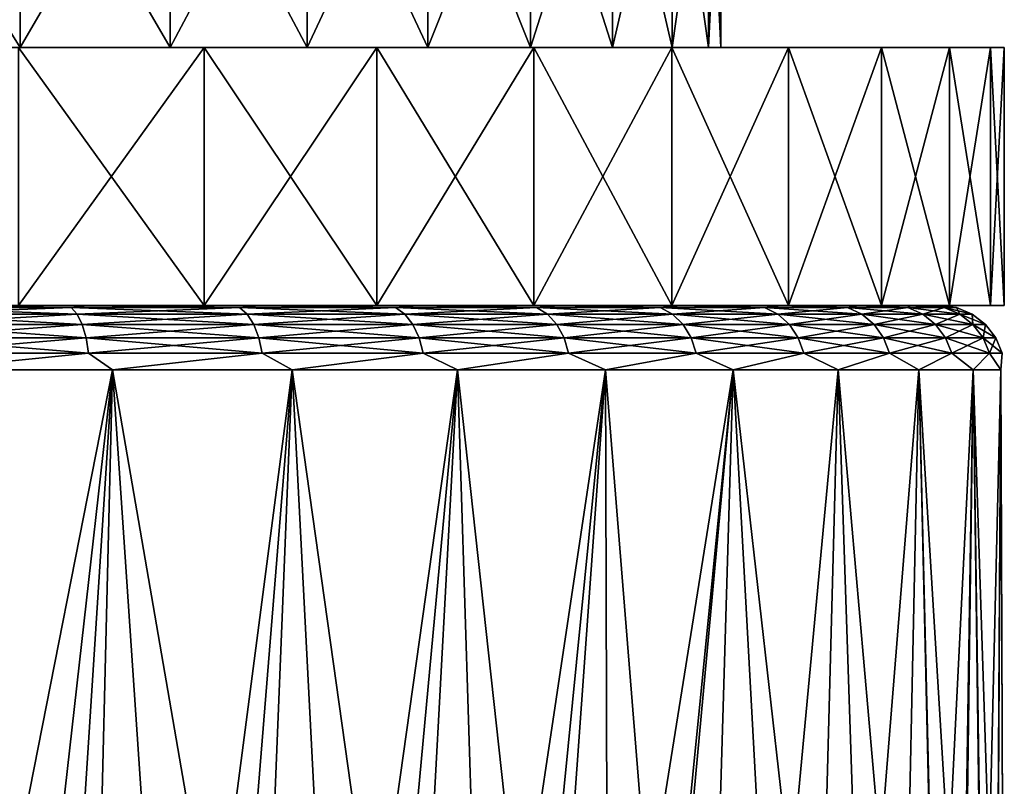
# Model space of a CAD drawing. Header units: metres. Extents: x -139 to 106, y -189 to 40.
# Tile 224 of 256: x 3.86 to 11.5, y 24.27 to 30.22. Entities that reach past the tile are written whole.
import ezdxf

# ---------------------------------------------------------------- set-up
doc = ezdxf.new("R2010")
doc.units = ezdxf.units.M
doc.layers.add('solid_153_ABGANG1_SW0003', color=7, linetype='CONTINUOUS')

msp = doc.modelspace()

# ---------------------------------------------------------------- linework, layer by layer
at = {"layer": 'solid_153_ABGANG1_SW0003'}
for points in [[(2.620038, 30, 79.211197), (3.863309, 30, 78.74749), (2.620049, 32, 79.211197)], [(2.620049, 30, 61.36459), (2.620038, 32, 61.364586), (3.863309, 32, 61.828293)], [(3.863309, 30, 78.74749), (3.86332, 32, 78.74749), (2.620049, 32, 79.211197)], [(3.86332, 30, 61.828297), (2.620049, 30, 61.36459), (3.863309, 32, 61.828293)], [(3.863309, 30, 78.74749), (5.027889, 30, 78.111595), (3.86332, 32, 78.74749)], [(3.86332, 30, 61.828297), (3.863309, 32, 61.828293), (5.027889, 32, 62.464191)], [(5.027889, 30, 78.111595), (5.0279, 32, 78.111588), (3.86332, 32, 78.74749)], [(5.0279, 30, 62.464199), (3.86332, 30, 61.828297), (5.027889, 32, 62.464191)], [(5.027889, 30, 78.111595), (6.090103, 30, 77.316452), (5.0279, 32, 78.111588)], [(5.0279, 30, 62.464199), (5.027889, 32, 62.464191), (6.090103, 32, 63.259338)], [(6.090103, 30, 77.316452), (6.090115, 32, 77.316437), (5.0279, 32, 78.111588)], [(6.090115, 30, 63.259346), (5.0279, 30, 62.464199), (6.090103, 32, 63.259338)], [(6.090103, 30, 77.316452), (7.028364, 30, 76.37822), (6.090115, 32, 77.316437)], [(6.090115, 30, 63.259346), (6.090103, 32, 63.259338), (7.028364, 32, 64.197571)], [(7.028364, 30, 76.37822), (7.028378, 32, 76.378204), (6.090115, 32, 77.316437)], [(7.028378, 30, 64.197586), (6.090115, 30, 63.259346), (7.028364, 32, 64.197571)], [(7.028364, 30, 76.37822), (7.823592, 30, 75.315956), (7.028378, 32, 76.378204)], [(7.028378, 30, 64.197586), (7.028364, 32, 64.197571), (7.823592, 32, 65.259827)], [(7.823592, 30, 75.315956), (7.823604, 32, 75.315941), (7.028378, 32, 76.378204)], [(7.823604, 30, 65.25985), (7.028378, 30, 64.197586), (7.823592, 32, 65.259827)], [(7.823592, 30, 75.315956), (8.459545, 30, 74.151329), (7.823604, 32, 75.315941)], [(7.823604, 30, 65.25985), (7.823592, 32, 65.259827), (8.459545, 32, 66.424461)], [(8.459545, 30, 74.151329), (8.459554, 32, 74.151306), (7.823604, 32, 75.315941)], [(8.459554, 30, 66.424477), (7.823604, 30, 65.25985), (8.459545, 32, 66.424461)], [(8.459545, 30, 74.151329), (8.923272, 30, 72.908051), (8.459554, 32, 74.151306)], [(8.459554, 30, 66.424477), (8.459545, 32, 66.424461), (8.923272, 32, 67.667732)], [(8.923272, 30, 72.908051), (8.923277, 32, 72.908035), (8.459554, 32, 74.151306)], [(8.923277, 30, 67.667747), (8.459554, 30, 66.424477), (8.923272, 32, 67.667732)], [(8.923272, 30, 72.908051), (9.205337, 30, 71.611443), (8.923277, 32, 72.908035)], [(8.923277, 30, 67.667747), (8.923272, 32, 67.667732), (9.205337, 32, 68.96434)], [(9.205337, 30, 71.611443), (9.205338, 32, 71.611435), (8.923277, 32, 72.908035)], [(9.205338, 30, 68.964348), (8.923277, 30, 67.667747), (9.205337, 32, 68.96434)], [(9.205338, 30, 68.964348), (9.205337, 32, 68.96434), (9.3, 32, 70.287895)], [(9.205337, 30, 71.611443), (9.3, 30, 70.287895), (9.205338, 32, 71.611435)], [(9.3, 30, 70.287895), (9.3, 32, 70.287895), (9.205338, 32, 71.611435)], [(9.205338, 30, 68.964348), (9.3, 32, 70.287895), (9.3, 30, 70.287895)], [(6.63174, 30, 60.892685), (-6.631749, 30, 60.892689), (0.000006, 30, 60.987896)], [(5.290695, 30, 60.077187), (-5.290702, 30, 60.07719), (-6.631749, 30, 60.892689)], [(6.63174, 30, 60.892685), (5.290695, 30, 60.077187), (-6.631749, 30, 60.892689)], [(-6.63174, 30, 79.683105), (6.631749, 30, 79.683098), (-0.000006, 30, 79.587891)], [(-6.63174, 30, 79.683105), (-5.290695, 30, 80.498596), (6.631749, 30, 79.683098)], [(5.290695, 30, 60.077187), (3.851057, 30, 59.45187), (-5.290702, 30, 60.07719)], [(-5.290695, 30, 80.498596), (5.290702, 30, 80.498596), (6.631749, 30, 79.683098)], [(-5.290695, 30, 80.498596), (-3.851057, 30, 81.123917), (5.290702, 30, 80.498596)], [(-3.851057, 30, 81.123917), (3.851062, 30, 81.123917), (5.290702, 30, 80.498596)], [(6.631749, 30, 79.683098), (1.323463, 30, 79.49324), (-0.000006, 30, 79.587891)], [(6.63174, 30, 60.892685), (0.000006, 30, 60.987896), (1.323474, 30, 61.08255)], [(7.849259, 30, 78.692596), (2.620038, 30, 79.211197), (1.323463, 30, 79.49324)], [(6.631749, 30, 79.683098), (7.849259, 30, 78.692596), (1.323463, 30, 79.49324)], [(6.63174, 30, 60.892685), (1.323474, 30, 61.08255), (2.620049, 30, 61.36459)], [(7.849259, 30, 78.692596), (3.863309, 30, 78.74749), (2.620038, 30, 79.211197)], [(6.63174, 30, 60.892685), (2.620049, 30, 61.36459), (3.86332, 30, 61.828297)], [(3.851057, 28, 81.123917), (5.290695, 28, 80.498596), (3.851062, 30, 81.123917)], [(3.851062, 28, 59.451874), (3.851057, 30, 59.45187), (5.290695, 30, 60.077187)], [(5.290695, 28, 80.498596), (5.290702, 30, 80.498596), (3.851062, 30, 81.123917)], [(5.290702, 28, 60.07719), (3.851062, 28, 59.451874), (5.290695, 30, 60.077187)], [(7.849259, 30, 78.692596), (5.027889, 30, 78.111595), (3.863309, 30, 78.74749)], [(7.849248, 30, 61.883179), (3.86332, 30, 61.828297), (5.0279, 30, 62.464199)], [(7.849248, 30, 61.883179), (6.63174, 30, 60.892685), (3.86332, 30, 61.828297)], [(8.920586, 30, 77.545517), (6.090103, 30, 77.316452), (5.027889, 30, 78.111595)], [(7.849259, 30, 78.692596), (8.920586, 30, 77.545517), (5.027889, 30, 78.111595)], [(8.920573, 30, 63.030251), (5.0279, 30, 62.464199), (6.090115, 30, 63.259346)], [(8.920573, 30, 63.030251), (7.849248, 30, 61.883179), (5.0279, 30, 62.464199)], [(5.290695, 28, 80.498596), (6.63174, 28, 79.683105), (5.290702, 30, 80.498596)], [(5.290702, 28, 60.07719), (5.290695, 30, 60.077187), (6.63174, 30, 60.892685)], [(6.63174, 28, 79.683105), (6.631749, 30, 79.683098), (5.290702, 30, 80.498596)], [(6.631749, 28, 60.892689), (5.290702, 28, 60.07719), (6.63174, 30, 60.892685)], [(9.825772, 30, 76.263191), (7.028364, 30, 76.37822), (6.090103, 30, 77.316452)], [(8.920586, 30, 77.545517), (9.825772, 30, 76.263191), (6.090103, 30, 77.316452)], [(8.920573, 30, 63.030251), (6.090115, 30, 63.259346), (7.028378, 30, 64.197586)], [(6.63174, 28, 79.683105), (7.849248, 28, 78.692612), (6.631749, 30, 79.683098)], [(6.631749, 28, 60.892689), (6.63174, 30, 60.892685), (7.849248, 30, 61.883179)], [(7.849248, 28, 78.692612), (7.849259, 30, 78.692596), (6.631749, 30, 79.683098)], [(7.849259, 28, 61.883186), (6.631749, 28, 60.892689), (7.849248, 30, 61.883179)], [(9.825772, 30, 76.263191), (7.823592, 30, 75.315956), (7.028364, 30, 76.37822)], [(9.825762, 30, 64.312576), (7.028378, 30, 64.197586), (7.823604, 30, 65.25985)], [(9.825762, 30, 64.312576), (8.920573, 30, 63.030251), (7.028378, 30, 64.197586)], [(10.547907, 30, 74.86956), (8.459545, 30, 74.151329), (7.823592, 30, 75.315956)], [(9.825772, 30, 76.263191), (10.547907, 30, 74.86956), (7.823592, 30, 75.315956)], [(10.547899, 30, 65.706207), (7.823604, 30, 65.25985), (8.459554, 30, 66.424477)], [(10.547899, 30, 65.706207), (9.825762, 30, 64.312576), (7.823604, 30, 65.25985)], [(7.849248, 28, 78.692612), (8.920573, 28, 77.545532), (7.849259, 30, 78.692596)], [(7.849259, 28, 61.883186), (7.849248, 30, 61.883179), (8.920573, 30, 63.030251)], [(8.920573, 28, 77.545532), (8.920586, 30, 77.545517), (7.849259, 30, 78.692596)], [(8.920586, 28, 63.030266), (7.849259, 28, 61.883186), (8.920573, 30, 63.030251)], [(11.073541, 30, 73.390587), (8.923272, 30, 72.908051), (8.459545, 30, 74.151329)], [(10.547907, 30, 74.86956), (11.073541, 30, 73.390587), (8.459545, 30, 74.151329)], [(11.073537, 30, 67.185181), (8.459554, 30, 66.424477), (8.923277, 30, 67.667747)], [(11.073537, 30, 67.185181), (10.547899, 30, 65.706207), (8.459554, 30, 66.424477)], [(8.920573, 28, 77.545532), (9.825762, 28, 76.263214), (8.920586, 30, 77.545517)], [(8.920586, 28, 63.030266), (8.920573, 30, 63.030251), (9.825762, 30, 64.312576)], [(9.825762, 28, 76.263214), (9.825772, 30, 76.263191), (8.920586, 30, 77.545517)], [(9.825772, 28, 64.312592), (8.920586, 28, 63.030266), (9.825762, 30, 64.312576)], [(11.392886, 30, 71.853828), (9.205337, 30, 71.611443), (8.923272, 30, 72.908051)], [(11.073541, 30, 73.390587), (11.392886, 30, 71.853828), (8.923272, 30, 72.908051)], [(11.392885, 30, 68.721947), (8.923277, 30, 67.667747), (9.205338, 30, 68.964348)], [(11.392885, 30, 68.721947), (11.073537, 30, 67.185181), (8.923277, 30, 67.667747)], [(11.5, 30, 70.287895), (9.3, 30, 70.287895), (9.205337, 30, 71.611443)], [(11.392886, 30, 71.853828), (11.5, 30, 70.287895), (9.205337, 30, 71.611443)], [(11.392885, 30, 68.721947), (9.205338, 30, 68.964348), (9.3, 30, 70.287895)], [(11.392885, 30, 68.721947), (9.3, 30, 70.287895), (11.5, 30, 70.287895)], [(9.825762, 28, 76.263214), (10.547899, 28, 74.869583), (9.825772, 30, 76.263191)], [(9.825772, 28, 64.312592), (9.825762, 30, 64.312576), (10.547899, 30, 65.706207)], [(10.547899, 28, 74.869583), (10.547907, 30, 74.86956), (9.825772, 30, 76.263191)], [(10.547907, 28, 65.706223), (9.825772, 28, 64.312592), (10.547899, 30, 65.706207)], [(10.547899, 28, 74.869583), (11.073537, 28, 73.390602), (10.547907, 30, 74.86956)], [(10.547907, 28, 65.706223), (10.547899, 30, 65.706207), (11.073537, 30, 67.185181)], [(11.073537, 28, 73.390602), (11.073541, 30, 73.390587), (10.547907, 30, 74.86956)], [(11.073541, 28, 67.185196), (10.547907, 28, 65.706223), (11.073537, 30, 67.185181)], [(11.073537, 28, 73.390602), (11.392885, 28, 71.853836), (11.073541, 30, 73.390587)], [(11.073541, 28, 67.185196), (11.073537, 30, 67.185181), (11.392885, 30, 68.721947)], [(11.392885, 28, 71.853836), (11.392886, 30, 71.853828), (11.073541, 30, 73.390587)], [(11.392886, 28, 68.721962), (11.073541, 28, 67.185196), (11.392885, 30, 68.721947)], [(11.392886, 28, 68.721962), (11.392885, 30, 68.721947), (11.5, 30, 70.287895)], [(11.392885, 28, 71.853836), (11.5, 28, 70.287895), (11.392886, 30, 71.853828)], [(11.5, 28, 70.287895), (11.5, 30, 70.287895), (11.392886, 30, 71.853828)], [(11.392886, 28, 68.721962), (11.5, 30, 70.287895), (11.5, 28, 70.287895)], [(2.880503, 27.982964, 81.038078), (4.259041, 27.982964, 80.570129), (2.967525, 28, 80.880051)], [(4.259041, 27.982964, 60.005661), (2.880503, 27.982964, 59.537708), (2.967813, 28, 59.69582)], [(2.911744, 27.932947, 59.42112), (2.880503, 27.982964, 59.537708), (4.259041, 27.982964, 60.005661)], [(4.305232, 27.932947, 80.681641), (4.259041, 27.982964, 80.570129), (2.880503, 27.982964, 81.038078)], [(4.305232, 27.932947, 80.681641), (2.880503, 27.982964, 81.038078), (2.911744, 27.932947, 81.154671)], [(2.911744, 27.932947, 59.42112), (4.259041, 27.982964, 60.005661), (4.305232, 27.932947, 59.894142)], [(4.259041, 27.982964, 80.570129), (4.382176, 28, 80.377319), (2.967525, 28, 80.880051)], [(5.290695, 28, 80.498596), (2.967525, 28, 80.880051), (4.382176, 28, 80.377319)], [(3.851057, 28, 81.123917), (2.967525, 28, 80.880051), (5.290695, 28, 80.498596)], [(4.259041, 27.982964, 60.005661), (2.967813, 28, 59.69582), (4.382451, 28, 60.198586)], [(5.290702, 28, 60.07719), (4.382451, 28, 60.198586), (2.967813, 28, 59.69582)], [(5.290702, 28, 60.07719), (2.967813, 28, 59.69582), (3.851062, 28, 59.451874)], [(4.259041, 27.982964, 80.570129), (5.564705, 27.982964, 79.926247), (4.382176, 28, 80.377319)], [(5.564705, 27.982964, 60.64954), (4.259041, 27.982964, 60.005661), (4.382451, 28, 60.198586)], [(4.305232, 27.932947, 59.894142), (4.259041, 27.982964, 60.005661), (5.564705, 27.982964, 60.64954)], [(5.625057, 27.932947, 80.030777), (5.564705, 27.982964, 79.926247), (4.259041, 27.982964, 80.570129)], [(5.625057, 27.932947, 80.030777), (4.259041, 27.982964, 80.570129), (4.305232, 27.932947, 80.681641)], [(4.305232, 27.932947, 59.894142), (5.564705, 27.982964, 60.64954), (5.625057, 27.932947, 60.54501)], [(5.564705, 27.982964, 79.926247), (5.715239, 28, 79.686623), (4.382176, 28, 80.377319)], [(5.290695, 28, 80.498596), (4.382176, 28, 80.377319), (5.715239, 28, 79.686623)], [(5.564705, 27.982964, 60.64954), (4.382451, 28, 60.198586), (5.715494, 28, 60.889324)], [(6.631749, 28, 60.892689), (5.715494, 28, 60.889324), (4.382451, 28, 60.198586)], [(6.631749, 28, 60.892689), (4.382451, 28, 60.198586), (5.290702, 28, 60.07719)], [(5.290695, 28, 80.498596), (5.715239, 28, 79.686623), (6.63174, 28, 79.683105)], [(5.564705, 27.982964, 79.926247), (6.775155, 27.982964, 79.117447), (5.715239, 28, 79.686623)], [(6.775155, 27.982964, 61.45834), (5.564705, 27.982964, 60.64954), (5.715494, 28, 60.889324)], [(5.625057, 27.932947, 60.54501), (5.564705, 27.982964, 60.64954), (6.775155, 27.982964, 61.45834)], [(6.848635, 27.932947, 79.213211), (6.775155, 27.982964, 79.117447), (5.564705, 27.982964, 79.926247)], [(6.848635, 27.932947, 79.213211), (5.564705, 27.982964, 79.926247), (5.625057, 27.932947, 80.030777)], [(5.625057, 27.932947, 60.54501), (6.775155, 27.982964, 61.45834), (6.848635, 27.932947, 61.362579)], [(6.775155, 27.982964, 79.117447), (6.941814, 28, 78.820839), (5.715239, 28, 79.686623)], [(6.63174, 28, 79.683105), (5.715239, 28, 79.686623), (6.941814, 28, 78.820839)], [(6.775155, 27.982964, 61.45834), (5.715494, 28, 60.889324), (6.942047, 28, 61.755135)], [(6.631749, 28, 60.892689), (6.942047, 28, 61.755135), (5.715494, 28, 60.889324)], [(6.63174, 28, 79.683105), (6.941814, 28, 78.820839), (7.849248, 28, 78.692612)], [(7.849259, 28, 61.883186), (6.942047, 28, 61.755135), (6.631749, 28, 60.892689)], [(6.775155, 27.982964, 79.117447), (7.869681, 27.982964, 78.157578), (6.941814, 28, 78.820839)], [(7.869681, 27.982964, 62.418213), (6.775155, 27.982964, 61.45834), (6.942047, 28, 61.755135)], [(6.848635, 27.932947, 61.362579), (6.775155, 27.982964, 61.45834), (7.869681, 27.982964, 62.418213)], [(7.955031, 27.932947, 78.242928), (7.869681, 27.982964, 78.157578), (6.775155, 27.982964, 79.117447)], [(7.955031, 27.932947, 78.242928), (6.775155, 27.982964, 79.117447), (6.848635, 27.932947, 79.213211)], [(6.848635, 27.932947, 61.362579), (7.869681, 27.982964, 62.418213), (7.955031, 27.932947, 62.332863)], [(7.869681, 27.982964, 78.157578), (8.039049, 28, 77.796135), (6.941814, 28, 78.820839)], [(7.849248, 28, 78.692612), (6.941814, 28, 78.820839), (8.039049, 28, 77.796135)], [(7.869681, 27.982964, 62.418213), (6.942047, 28, 61.755135), (8.039254, 28, 62.779873)], [(7.849259, 28, 61.883186), (8.039254, 28, 62.779873), (6.942047, 28, 61.755135)], [(7.849248, 28, 78.692612), (8.039049, 28, 77.796135), (8.920573, 28, 77.545532)], [(8.920586, 28, 63.030266), (8.039254, 28, 62.779873), (7.849259, 28, 61.883186)], [(7.869681, 27.982964, 78.157578), (8.829555, 27.982964, 77.063049), (8.039049, 28, 77.796135)], [(8.829555, 27.982964, 63.512737), (7.869681, 27.982964, 62.418213), (8.039254, 28, 62.779873)], [(7.955031, 27.932947, 62.332863), (7.869681, 27.982964, 62.418213), (8.829555, 27.982964, 63.512737)], [(8.925315, 27.932947, 77.136528), (8.829555, 27.982964, 77.063049), (7.869681, 27.982964, 78.157578)], [(8.925315, 27.932947, 77.136528), (7.869681, 27.982964, 78.157578), (7.955031, 27.932947, 78.242928)], [(7.955031, 27.932947, 62.332863), (8.829555, 27.982964, 63.512737), (8.925315, 27.932947, 63.439259)], [(8.829555, 27.982964, 77.063049), (8.986544, 28, 76.631554), (8.039049, 28, 77.796135)], [(8.920573, 28, 77.545532), (8.039049, 28, 77.796135), (8.986544, 28, 76.631554)], [(8.829555, 27.982964, 63.512737), (8.039254, 28, 62.779873), (8.986716, 28, 63.944477)], [(8.920586, 28, 63.030266), (8.986716, 28, 63.944477), (8.039254, 28, 62.779873)], [(8.829555, 27.982964, 77.063049), (9.638351, 27.982964, 75.8526), (8.986544, 28, 76.631554)], [(9.638351, 27.982964, 64.72319), (8.829555, 27.982964, 63.512737), (8.986716, 28, 63.944477)], [(8.925315, 27.932947, 63.439259), (8.829555, 27.982964, 63.512737), (9.638351, 27.982964, 64.72319)], [(9.742884, 27.932947, 75.912949), (9.638351, 27.982964, 75.8526), (8.829555, 27.982964, 77.063049)], [(9.742884, 27.932947, 75.912949), (8.829555, 27.982964, 77.063049), (8.925315, 27.932947, 77.136528)], [(8.920573, 28, 77.545532), (8.986544, 28, 76.631554), (9.825762, 28, 76.263214)], [(9.825772, 28, 64.312592), (8.986716, 28, 63.944477), (8.920586, 28, 63.030266)], [(8.925315, 27.932947, 63.439259), (9.638351, 27.982964, 64.72319), (9.742884, 27.932947, 64.662834)], [(9.638351, 27.982964, 75.8526), (9.766659, 28, 75.348763), (8.986544, 28, 76.631554)], [(9.825762, 28, 76.263214), (8.986544, 28, 76.631554), (9.766659, 28, 75.348763)], [(9.638351, 27.982964, 64.72319), (8.986716, 28, 63.944477), (9.766797, 28, 65.227295)], [(9.825772, 28, 64.312592), (9.766797, 28, 65.227295), (8.986716, 28, 63.944477)], [(9.638351, 27.982964, 75.8526), (10.282233, 27.982964, 74.546936), (9.766659, 28, 75.348763)], [(10.282233, 27.982964, 66.028854), (9.638351, 27.982964, 64.72319), (9.766797, 28, 65.227295)], [(9.742884, 27.932947, 64.662834), (9.638351, 27.982964, 64.72319), (10.282233, 27.982964, 66.028854)], [(10.393749, 27.932947, 74.593124), (10.282233, 27.982964, 74.546936), (9.638351, 27.982964, 75.8526)], [(10.393749, 27.932947, 74.593124), (9.638351, 27.982964, 75.8526), (9.742884, 27.932947, 75.912949)], [(9.742884, 27.932947, 64.662834), (10.282233, 27.982964, 66.028854), (10.393749, 27.932947, 65.982658)], [(10.282233, 27.982964, 74.546936), (10.364816, 28, 73.971718), (9.766659, 28, 75.348763)], [(10.547899, 28, 74.869583), (9.766659, 28, 75.348763), (10.364816, 28, 73.971718)], [(9.825762, 28, 76.263214), (9.766659, 28, 75.348763), (10.547899, 28, 74.869583)], [(10.282233, 27.982964, 66.028854), (9.766797, 28, 65.227295), (10.364916, 28, 66.604347)], [(10.547907, 28, 65.706223), (10.364916, 28, 66.604347), (9.766797, 28, 65.227295)], [(10.547907, 28, 65.706223), (9.766797, 28, 65.227295), (9.825772, 28, 64.312592)], [(10.282233, 27.982964, 74.546936), (10.750184, 27.982964, 73.168396), (10.364816, 28, 73.971718)], [(10.750184, 27.982964, 67.407387), (10.282233, 27.982964, 66.028854), (10.364916, 28, 66.604347)], [(10.393749, 27.932947, 65.982658), (10.282233, 27.982964, 66.028854), (10.750184, 27.982964, 67.407387)], [(10.866776, 27.932947, 73.199638), (10.750184, 27.982964, 73.168396), (10.282233, 27.982964, 74.546936)], [(10.866776, 27.932947, 73.199638), (10.282233, 27.982964, 74.546936), (10.393749, 27.932947, 74.593124)], [(10.750184, 27.982964, 73.168396), (10.769888, 28, 72.526085), (10.364816, 28, 73.971718)], [(11.073537, 28, 73.390602), (10.364816, 28, 73.971718), (10.769888, 28, 72.526085)], [(10.547899, 28, 74.869583), (10.364816, 28, 73.971718), (11.073537, 28, 73.390602)], [(10.750184, 27.982964, 67.407387), (10.364916, 28, 66.604347), (10.769949, 28, 68.049995)], [(11.073541, 28, 67.185196), (10.769949, 28, 68.049995), (10.364916, 28, 66.604347)], [(11.073541, 28, 67.185196), (10.364916, 28, 66.604347), (10.547907, 28, 65.706223)], [(10.393749, 27.932947, 65.982658), (10.750184, 27.982964, 67.407387), (10.866776, 27.932947, 67.376152)], [(10.750184, 27.982964, 73.168396), (11.034196, 27.982964, 71.74057), (10.769888, 28, 72.526085)], [(11.034196, 27.982964, 68.835213), (10.750184, 27.982964, 67.407387), (10.769949, 28, 68.049995)], [(10.866776, 27.932947, 67.376152), (10.750184, 27.982964, 67.407387), (11.034196, 27.982964, 68.835213)], [(11.153867, 27.932947, 71.756325), (11.034196, 27.982964, 71.74057), (10.750184, 27.982964, 73.168396)], [(11.153867, 27.932947, 71.756325), (10.750184, 27.982964, 73.168396), (10.866776, 27.932947, 73.199638)], [(11.034196, 27.982964, 71.74057), (10.974344, 28, 71.038734), (10.769888, 28, 72.526085)], [(11.392885, 28, 71.853836), (10.769888, 28, 72.526085), (10.974344, 28, 71.038734)], [(11.073537, 28, 73.390602), (10.769888, 28, 72.526085), (11.392885, 28, 71.853836)], [(11.034196, 27.982964, 68.835213), (10.769949, 28, 68.049995), (10.974364, 28, 69.537354)], [(11.392886, 28, 68.721962), (10.974364, 28, 69.537354), (10.769949, 28, 68.049995)], [(11.392886, 28, 68.721962), (10.769949, 28, 68.049995), (11.073541, 28, 67.185196)], [(10.866776, 27.932947, 67.376152), (11.034196, 27.982964, 68.835213), (11.153867, 27.932947, 68.819458)], [(11.12941, 27.982964, 70.287895), (10.974364, 28, 69.537354), (10.974344, 28, 71.038734)], [(11.5, 28, 70.287895), (10.974344, 28, 71.038734), (10.974364, 28, 69.537354)], [(11.034196, 27.982964, 71.74057), (11.12941, 27.982964, 70.287895), (10.974344, 28, 71.038734)], [(11.392885, 28, 71.853836), (10.974344, 28, 71.038734), (11.5, 28, 70.287895)], [(11.12941, 27.982964, 70.287895), (11.034196, 27.982964, 68.835213), (10.974364, 28, 69.537354)], [(11.392886, 28, 68.721962), (11.5, 28, 70.287895), (10.974364, 28, 69.537354)], [(11.153867, 27.932947, 68.819458), (11.034196, 27.982964, 68.835213), (11.12941, 27.982964, 70.287895)], [(11.250113, 27.932947, 70.287895), (11.12941, 27.982964, 70.287895), (11.034196, 27.982964, 71.74057)], [(11.250113, 27.932947, 70.287895), (11.034196, 27.982964, 71.74057), (11.153867, 27.932947, 71.756325)], [(11.153867, 27.932947, 68.819458), (11.12941, 27.982964, 70.287895), (11.250113, 27.932947, 70.287895)], [(2.911744, 27.932947, 81.154671), (2.938564, 27.853369, 81.254761), (4.344888, 27.853369, 80.777382)], [(4.305232, 27.932947, 80.681641), (2.911744, 27.932947, 81.154671), (4.344888, 27.853369, 80.777382)], [(2.911744, 27.932947, 59.42112), (4.305232, 27.932947, 59.894142), (2.938564, 27.853369, 59.321022)], [(4.305232, 27.932947, 59.894142), (4.344888, 27.853369, 59.798405), (2.938564, 27.853369, 59.321022)], [(4.305232, 27.932947, 80.681641), (4.344888, 27.853369, 80.777382), (5.676869, 27.853369, 80.120522)], [(5.625057, 27.932947, 80.030777), (4.305232, 27.932947, 80.681641), (5.676869, 27.853369, 80.120522)], [(4.305232, 27.932947, 59.894142), (5.625057, 27.932947, 60.54501), (4.344888, 27.853369, 59.798405)], [(5.625057, 27.932947, 60.54501), (5.676869, 27.853369, 60.455269), (4.344888, 27.853369, 59.798405)], [(5.625057, 27.932947, 80.030777), (5.676869, 27.853369, 80.120522), (6.911718, 27.853369, 79.295418)], [(6.848635, 27.932947, 79.213211), (5.625057, 27.932947, 80.030777), (6.911718, 27.853369, 79.295418)], [(5.625057, 27.932947, 60.54501), (6.848635, 27.932947, 61.362579), (5.676869, 27.853369, 60.455269)], [(6.848635, 27.932947, 61.362579), (6.911718, 27.853369, 61.280365), (5.676869, 27.853369, 60.455269)], [(6.848635, 27.932947, 79.213211), (6.911718, 27.853369, 79.295418), (8.028305, 27.853369, 78.3162)], [(7.955031, 27.932947, 78.242928), (6.848635, 27.932947, 79.213211), (8.028305, 27.853369, 78.3162)], [(6.848635, 27.932947, 61.362579), (7.955031, 27.932947, 62.332863), (6.911718, 27.853369, 61.280365)], [(7.955031, 27.932947, 62.332863), (8.028305, 27.853369, 62.259586), (6.911718, 27.853369, 61.280365)], [(7.955031, 27.932947, 78.242928), (8.028305, 27.853369, 78.3162), (9.007526, 27.853369, 77.199608)], [(8.925315, 27.932947, 77.136528), (7.955031, 27.932947, 78.242928), (9.007526, 27.853369, 77.199608)], [(7.955031, 27.932947, 62.332863), (8.925315, 27.932947, 63.439259), (8.028305, 27.853369, 62.259586)], [(8.925315, 27.932947, 63.439259), (9.007526, 27.853369, 63.376175), (8.028305, 27.853369, 62.259586)], [(8.925315, 27.932947, 77.136528), (9.007526, 27.853369, 77.199608), (9.832626, 27.853369, 75.96476)], [(9.742884, 27.932947, 75.912949), (8.925315, 27.932947, 77.136528), (9.832626, 27.853369, 75.96476)], [(8.925315, 27.932947, 63.439259), (9.742884, 27.932947, 64.662834), (9.007526, 27.853369, 63.376175)], [(9.742884, 27.932947, 64.662834), (9.832626, 27.853369, 64.611023), (9.007526, 27.853369, 63.376175)], [(9.742884, 27.932947, 75.912949), (9.832626, 27.853369, 75.96476), (10.489487, 27.853369, 74.632782)], [(10.393749, 27.932947, 74.593124), (9.742884, 27.932947, 75.912949), (10.489487, 27.853369, 74.632782)], [(9.742884, 27.932947, 64.662834), (10.393749, 27.932947, 65.982658), (9.832626, 27.853369, 64.611023)], [(10.393749, 27.932947, 65.982658), (10.489487, 27.853369, 65.943008), (9.832626, 27.853369, 64.611023)], [(10.393749, 27.932947, 74.593124), (10.489487, 27.853369, 74.632782), (10.966869, 27.853369, 73.226456)], [(10.866776, 27.932947, 73.199638), (10.393749, 27.932947, 74.593124), (10.966869, 27.853369, 73.226456)], [(10.393749, 27.932947, 65.982658), (10.866776, 27.932947, 67.376152), (10.489487, 27.853369, 65.943008)], [(10.866776, 27.932947, 67.376152), (10.966869, 27.853369, 67.349327), (10.489487, 27.853369, 65.943008)], [(10.866776, 27.932947, 73.199638), (10.966869, 27.853369, 73.226456), (11.256606, 27.853369, 71.769852)], [(11.153867, 27.932947, 71.756325), (10.866776, 27.932947, 73.199638), (11.256606, 27.853369, 71.769852)], [(10.866776, 27.932947, 67.376152), (11.153867, 27.932947, 68.819458), (10.966869, 27.853369, 67.349327)], [(11.153867, 27.932947, 68.819458), (11.256606, 27.853369, 68.805931), (10.966869, 27.853369, 67.349327)], [(11.153867, 27.932947, 71.756325), (11.256606, 27.853369, 71.769852), (11.353739, 27.853369, 70.287895)], [(11.250113, 27.932947, 70.287895), (11.153867, 27.932947, 71.756325), (11.353739, 27.853369, 70.287895)], [(11.153867, 27.932947, 68.819458), (11.250113, 27.932947, 70.287895), (11.256606, 27.853369, 68.805931)], [(11.250113, 27.932947, 70.287895), (11.353739, 27.853369, 70.287895), (11.256606, 27.853369, 68.805931)], [(2.938564, 27.853369, 81.254761), (2.959132, 27.74966, 81.331528), (4.375299, 27.74966, 80.8508)], [(4.344888, 27.853369, 80.777382), (2.938564, 27.853369, 81.254761), (4.375299, 27.74966, 80.8508)], [(2.938564, 27.853369, 59.321022), (4.344888, 27.853369, 59.798405), (2.959132, 27.74966, 59.244263)], [(4.344888, 27.853369, 59.798405), (4.375299, 27.74966, 59.724987), (2.959132, 27.74966, 59.244263)], [(4.344888, 27.853369, 80.777382), (4.375299, 27.74966, 80.8508), (5.716604, 27.74966, 80.189339)], [(5.676869, 27.853369, 80.120522), (4.344888, 27.853369, 80.777382), (5.716604, 27.74966, 80.189339)], [(4.344888, 27.853369, 59.798405), (5.676869, 27.853369, 60.455269), (4.375299, 27.74966, 59.724987)], [(5.676869, 27.853369, 60.455269), (5.716604, 27.74966, 60.386444), (4.375299, 27.74966, 59.724987)], [(5.676869, 27.853369, 80.120522), (5.716604, 27.74966, 80.189339), (6.960097, 27.74966, 79.358467)], [(6.911718, 27.853369, 79.295418), (5.676869, 27.853369, 80.120522), (6.960097, 27.74966, 79.358467)], [(5.676869, 27.853369, 60.455269), (6.911718, 27.853369, 61.280365), (5.716604, 27.74966, 60.386444)], [(6.911718, 27.853369, 61.280365), (6.960097, 27.74966, 61.217319), (5.716604, 27.74966, 60.386444)], [(6.911718, 27.853369, 79.295418), (6.960097, 27.74966, 79.358467), (8.084499, 27.74966, 78.372391)], [(8.028305, 27.853369, 78.3162), (6.911718, 27.853369, 79.295418), (8.084499, 27.74966, 78.372391)], [(6.911718, 27.853369, 61.280365), (8.028305, 27.853369, 62.259586), (6.960097, 27.74966, 61.217319)], [(8.028305, 27.853369, 62.259586), (8.084499, 27.74966, 62.203392), (6.960097, 27.74966, 61.217319)], [(8.028305, 27.853369, 78.3162), (8.084499, 27.74966, 78.372391), (9.070575, 27.74966, 77.247986)], [(9.007526, 27.853369, 77.199608), (8.028305, 27.853369, 78.3162), (9.070575, 27.74966, 77.247986)], [(8.028305, 27.853369, 62.259586), (9.007526, 27.853369, 63.376175), (8.084499, 27.74966, 62.203392)], [(9.007526, 27.853369, 63.376175), (9.070575, 27.74966, 63.327797), (8.084499, 27.74966, 62.203392)], [(9.007526, 27.853369, 77.199608), (9.070575, 27.74966, 77.247986), (9.901449, 27.74966, 76.004494)], [(9.832626, 27.853369, 75.96476), (9.007526, 27.853369, 77.199608), (9.901449, 27.74966, 76.004494)], [(9.007526, 27.853369, 63.376175), (9.832626, 27.853369, 64.611023), (9.070575, 27.74966, 63.327797)], [(9.832626, 27.853369, 64.611023), (9.901449, 27.74966, 64.571289), (9.070575, 27.74966, 63.327797)], [(9.832626, 27.853369, 75.96476), (9.901449, 27.74966, 76.004494), (10.562908, 27.74966, 74.663193)], [(10.489487, 27.853369, 74.632782), (9.832626, 27.853369, 75.96476), (10.562908, 27.74966, 74.663193)], [(9.832626, 27.853369, 64.611023), (10.489487, 27.853369, 65.943008), (9.901449, 27.74966, 64.571289)], [(10.489487, 27.853369, 65.943008), (10.562908, 27.74966, 65.91259), (9.901449, 27.74966, 64.571289)], [(10.489487, 27.853369, 74.632782), (10.562908, 27.74966, 74.663193), (11.043632, 27.74966, 73.247025)], [(10.966869, 27.853369, 73.226456), (10.489487, 27.853369, 74.632782), (11.043632, 27.74966, 73.247025)], [(10.489487, 27.853369, 65.943008), (10.966869, 27.853369, 67.349327), (10.562908, 27.74966, 65.91259)], [(10.966869, 27.853369, 67.349327), (11.043632, 27.74966, 67.328758), (10.562908, 27.74966, 65.91259)], [(10.966869, 27.853369, 73.226456), (11.043632, 27.74966, 73.247025), (11.335396, 27.74966, 71.780228)], [(11.256606, 27.853369, 71.769852), (10.966869, 27.853369, 73.226456), (11.335396, 27.74966, 71.780228)], [(10.966869, 27.853369, 67.349327), (11.256606, 27.853369, 68.805931), (11.043632, 27.74966, 67.328758)], [(11.256606, 27.853369, 68.805931), (11.335396, 27.74966, 68.795563), (11.043632, 27.74966, 67.328758)], [(11.256606, 27.853369, 71.769852), (11.335396, 27.74966, 71.780228), (11.433208, 27.74966, 70.287895)], [(11.353739, 27.853369, 70.287895), (11.256606, 27.853369, 71.769852), (11.433208, 27.74966, 70.287895)], [(11.256606, 27.853369, 68.805931), (11.353739, 27.853369, 70.287895), (11.335396, 27.74966, 68.795563)], [(11.353739, 27.853369, 70.287895), (11.433208, 27.74966, 70.287895), (11.335396, 27.74966, 68.795563)], [(2.959132, 27.74966, 81.331528), (2.972044, 27.628904, 81.379715), (4.394392, 27.628904, 80.896889)], [(4.375299, 27.74966, 80.8508), (2.959132, 27.74966, 81.331528), (4.394392, 27.628904, 80.896889)], [(2.959132, 27.74966, 59.244263), (4.375299, 27.74966, 59.724987), (2.972044, 27.628904, 59.196072)], [(4.375299, 27.74966, 59.724987), (4.394392, 27.628904, 59.678894), (2.972044, 27.628904, 59.196072)], [(4.375299, 27.74966, 80.8508), (4.394392, 27.628904, 80.896889), (5.741549, 27.628904, 80.232544)], [(5.716604, 27.74966, 80.189339), (4.375299, 27.74966, 80.8508), (5.741549, 27.628904, 80.232544)], [(4.375299, 27.74966, 59.724987), (5.716604, 27.74966, 60.386444), (4.394392, 27.628904, 59.678894)], [(5.716604, 27.74966, 60.386444), (5.741549, 27.628904, 60.343239), (4.394392, 27.628904, 59.678894)], [(5.716604, 27.74966, 80.189339), (5.741549, 27.628904, 80.232544), (6.990467, 27.628904, 79.398048)], [(6.960097, 27.74966, 79.358467), (5.716604, 27.74966, 80.189339), (6.990467, 27.628904, 79.398048)], [(5.716604, 27.74966, 60.386444), (6.960097, 27.74966, 61.217319), (5.741549, 27.628904, 60.343239)], [(6.960097, 27.74966, 61.217319), (6.990467, 27.628904, 61.177738), (5.741549, 27.628904, 60.343239)], [(6.960097, 27.74966, 79.358467), (6.990467, 27.628904, 79.398048), (8.119777, 27.628904, 78.407669)], [(8.084499, 27.74966, 78.372391), (6.960097, 27.74966, 79.358467), (8.119777, 27.628904, 78.407669)], [(6.960097, 27.74966, 61.217319), (8.084499, 27.74966, 62.203392), (6.990467, 27.628904, 61.177738)], [(8.084499, 27.74966, 62.203392), (8.119777, 27.628904, 62.168118), (6.990467, 27.628904, 61.177738)], [(8.084499, 27.74966, 78.372391), (8.119777, 27.628904, 78.407669), (9.110154, 27.628904, 77.278358)], [(9.070575, 27.74966, 77.247986), (8.084499, 27.74966, 78.372391), (9.110154, 27.628904, 77.278358)], [(8.084499, 27.74966, 62.203392), (9.070575, 27.74966, 63.327797), (8.119777, 27.628904, 62.168118)], [(9.070575, 27.74966, 63.327797), (9.110154, 27.628904, 63.297424), (8.119777, 27.628904, 62.168118)], [(9.070575, 27.74966, 77.247986), (9.110154, 27.628904, 77.278358), (9.944654, 27.628904, 76.029442)], [(9.901449, 27.74966, 76.004494), (9.070575, 27.74966, 77.247986), (9.944654, 27.628904, 76.029442)], [(9.070575, 27.74966, 63.327797), (9.901449, 27.74966, 64.571289), (9.110154, 27.628904, 63.297424)], [(9.901449, 27.74966, 64.571289), (9.944654, 27.628904, 64.546341), (9.110154, 27.628904, 63.297424)], [(9.901449, 27.74966, 76.004494), (9.944654, 27.628904, 76.029442), (10.608999, 27.628904, 74.682281)], [(10.562908, 27.74966, 74.663193), (9.901449, 27.74966, 76.004494), (10.608999, 27.628904, 74.682281)], [(9.901449, 27.74966, 64.571289), (10.562908, 27.74966, 65.91259), (9.944654, 27.628904, 64.546341)], [(10.562908, 27.74966, 65.91259), (10.608999, 27.628904, 65.893501), (9.944654, 27.628904, 64.546341)], [(10.562908, 27.74966, 74.663193), (10.608999, 27.628904, 74.682281), (11.091821, 27.628904, 73.259941)], [(11.043632, 27.74966, 73.247025), (10.562908, 27.74966, 74.663193), (11.091821, 27.628904, 73.259941)], [(10.562908, 27.74966, 65.91259), (11.043632, 27.74966, 67.328758), (10.608999, 27.628904, 65.893501)], [(11.043632, 27.74966, 67.328758), (11.091821, 27.628904, 67.315849), (10.608999, 27.628904, 65.893501)], [(11.043632, 27.74966, 73.247025), (11.091821, 27.628904, 73.259941), (11.384859, 27.628904, 71.786736)], [(11.335396, 27.74966, 71.780228), (11.043632, 27.74966, 73.247025), (11.384859, 27.628904, 71.786736)], [(11.043632, 27.74966, 67.328758), (11.335396, 27.74966, 68.795563), (11.091821, 27.628904, 67.315849)], [(11.335396, 27.74966, 68.795563), (11.384859, 27.628904, 68.789047), (11.091821, 27.628904, 67.315849)], [(11.335396, 27.74966, 71.780228), (11.384859, 27.628904, 71.786736), (11.483098, 27.628904, 70.287895)], [(11.433208, 27.74966, 70.287895), (11.335396, 27.74966, 71.780228), (11.483098, 27.628904, 70.287895)], [(11.335396, 27.74966, 68.795563), (11.433208, 27.74966, 70.287895), (11.384859, 27.628904, 68.789047)], [(11.433208, 27.74966, 70.287895), (11.483098, 27.628904, 70.287895), (11.384859, 27.628904, 68.789047)], [(2.972044, 27.628904, 59.196072), (4.394392, 27.628904, 59.678894), (3.102671, 27.5, 59.214348)], [(4.394392, 27.628904, 80.896889), (2.972044, 27.628904, 81.379715), (3.102662, 27.5, 81.361443)], [(4.394392, 27.628904, 80.896889), (3.102662, 27.5, 81.361443), (4.581612, 27.5, 80.835823)], [(4.394392, 27.628904, 59.678894), (4.58162, 27.5, 59.739967), (3.102671, 27.5, 59.214348)], [(4.394392, 27.628904, 59.678894), (5.741549, 27.628904, 60.343239), (4.58162, 27.5, 59.739967)], [(5.741549, 27.628904, 80.232544), (4.394392, 27.628904, 80.896889), (4.581612, 27.5, 80.835823)], [(5.741549, 27.628904, 80.232544), (4.581612, 27.5, 80.835823), (5.975214, 27.5, 80.113716)], [(5.741549, 27.628904, 60.343239), (5.975222, 27.5, 60.462074), (4.58162, 27.5, 59.739967)], [(5.741549, 27.628904, 60.343239), (6.990467, 27.628904, 61.177738), (5.975222, 27.5, 60.462074)], [(6.990467, 27.628904, 79.398048), (5.741549, 27.628904, 80.232544), (5.975214, 27.5, 80.113716)], [(6.990467, 27.628904, 79.398048), (5.975214, 27.5, 80.113716), (7.25751, 27.5, 79.208572)], [(6.990467, 27.628904, 61.177738), (7.257517, 27.5, 61.367218), (5.975222, 27.5, 60.462074)], [(6.990467, 27.628904, 61.177738), (8.119777, 27.628904, 62.168118), (7.257517, 27.5, 61.367218)], [(8.119777, 27.628904, 78.407669), (6.990467, 27.628904, 79.398048), (7.25751, 27.5, 79.208572)], [(8.119777, 27.628904, 78.407669), (7.25751, 27.5, 79.208572), (8.404612, 27.5, 78.137253)], [(8.119777, 27.628904, 62.168118), (8.404618, 27.5, 62.438538), (7.257517, 27.5, 61.367218)], [(8.119777, 27.628904, 62.168118), (9.110154, 27.628904, 63.297424), (8.404618, 27.5, 62.438538)], [(9.110154, 27.628904, 77.278358), (8.119777, 27.628904, 78.407669), (8.404612, 27.5, 78.137253)], [(9.110154, 27.628904, 77.278358), (8.404612, 27.5, 78.137253), (9.395152, 27.5, 76.919716)], [(9.110154, 27.628904, 63.297424), (9.395158, 27.5, 63.656075), (8.404618, 27.5, 62.438538)], [(9.110154, 27.628904, 63.297424), (9.944654, 27.628904, 64.546341), (9.395158, 27.5, 63.656075)], [(9.944654, 27.628904, 76.029442), (9.110154, 27.628904, 77.278358), (9.395152, 27.5, 76.919716)], [(9.944654, 27.628904, 76.029442), (9.395152, 27.5, 76.919716), (10.210678, 27.5, 75.578644)], [(9.944654, 27.628904, 64.546341), (10.210683, 27.5, 64.997154), (9.395158, 27.5, 63.656075)], [(9.944654, 27.628904, 64.546341), (10.608999, 27.628904, 65.893501), (10.210683, 27.5, 64.997154)], [(10.608999, 27.628904, 74.682281), (9.944654, 27.628904, 76.029442), (10.210678, 27.5, 75.578644)], [(10.608999, 27.628904, 74.682281), (10.210678, 27.5, 75.578644), (10.835999, 27.5, 74.139015)], [(10.608999, 27.628904, 65.893501), (10.836002, 27.5, 66.436783), (10.210683, 27.5, 64.997154)], [(10.608999, 27.628904, 65.893501), (11.091821, 27.628904, 67.315849), (10.836002, 27.5, 66.436783)], [(11.091821, 27.628904, 73.259941), (10.608999, 27.628904, 74.682281), (10.835999, 27.5, 74.139015)], [(11.091821, 27.628904, 73.259941), (10.835999, 27.5, 74.139015), (11.259466, 27.5, 72.62764)], [(11.091821, 27.628904, 67.315849), (11.259468, 27.5, 67.948151), (10.836002, 27.5, 66.436783)], [(11.091821, 27.628904, 67.315849), (11.384859, 27.628904, 68.789047), (11.259468, 27.5, 67.948151)], [(11.384859, 27.628904, 71.786736), (11.091821, 27.628904, 73.259941), (11.259466, 27.5, 72.62764)], [(11.384859, 27.628904, 71.786736), (11.259466, 27.5, 72.62764), (11.47319, 27.5, 71.072685)], [(11.384859, 27.628904, 68.789047), (11.473191, 27.5, 69.503113), (11.259468, 27.5, 67.948151)], [(11.384859, 27.628904, 68.789047), (11.483098, 27.628904, 70.287895), (11.473191, 27.5, 69.503113)], [(11.483098, 27.628904, 70.287895), (11.384859, 27.628904, 71.786736), (11.47319, 27.5, 71.072685)], [(11.483098, 27.628904, 70.287895), (11.47319, 27.5, 71.072685), (11.473191, 27.5, 69.503113)], [(3.102662, 27.5, 81.361443), (2.854287, 22, 81.428047), (4.225301, 22, 80.983536)], [(3.102662, 27.5, 81.361443), (4.225301, 22, 80.983536), (4.581612, 27.5, 80.835823)], [(3.10353, 20.012499, 59.214588), (3.102671, 27.5, 59.214348), (4.58162, 27.5, 59.739967)], [(3.75066, 20.146055, 59.416714), (3.10353, 20.012499, 59.214588), (4.58162, 27.5, 59.739967)], [(4.40345, 20.300282, 59.664352), (3.75066, 20.146055, 59.416714), (4.58162, 27.5, 59.739967)], [(4.581612, 27.5, 80.835823), (4.225301, 22, 80.983536), (5.529948, 22, 80.371033)], [(5.055134, 20.470449, 59.958534), (4.40345, 20.300282, 59.664352), (4.58162, 27.5, 59.739967)], [(4.581612, 27.5, 80.835823), (5.529948, 22, 80.371033), (5.975214, 27.5, 80.113716)], [(5.055134, 20.470449, 59.958534), (4.58162, 27.5, 59.739967), (5.975222, 27.5, 60.462074)], [(5.69686, 20.650129, 60.298107), (5.055134, 20.470449, 59.958534), (5.975222, 27.5, 60.462074)], [(5.975214, 27.5, 80.113716), (5.529948, 22, 80.371033), (6.747736, 22, 79.600143)], [(6.317372, 20.831278, 60.678482), (5.69686, 20.650129, 60.298107), (5.975222, 27.5, 60.462074)], [(5.975214, 27.5, 80.113716), (6.747736, 22, 79.600143), (7.25751, 27.5, 79.208572)], [(6.317372, 20.831278, 60.678482), (5.975222, 27.5, 60.462074), (7.257517, 27.5, 61.367218)], [(6.905888, 21.005239, 61.092312), (6.317372, 20.831278, 60.678482), (7.257517, 27.5, 61.367218)], [(7.25751, 27.5, 79.208572), (6.747736, 22, 79.600143), (7.859535, 22, 78.682991)], [(7.455359, 21.164684, 61.531887), (6.905888, 21.005239, 61.092312), (7.257517, 27.5, 61.367218)], [(7.25751, 27.5, 79.208572), (7.859535, 22, 78.682991), (8.404612, 27.5, 78.137253)], [(7.455359, 21.164684, 61.531887), (7.257517, 27.5, 61.367218), (8.404618, 27.5, 62.438538)], [(7.961641, 21.304169, 61.989563), (7.455359, 21.164684, 61.531887), (8.404618, 27.5, 62.438538)], [(8.404612, 27.5, 78.137253), (7.859535, 22, 78.682991), (8.847883, 22, 77.63398)], [(8.424116, 21.420277, 62.459465), (7.961641, 21.304169, 61.989563), (8.404618, 27.5, 62.438538)], [(8.404612, 27.5, 78.137253), (8.847883, 22, 77.63398), (9.395152, 27.5, 76.919716)], [(8.424116, 21.420277, 62.459465), (8.404618, 27.5, 62.438538), (9.395158, 27.5, 63.656075)], [(8.843106, 21.510817, 62.936058), (8.424116, 21.420277, 62.459465), (9.395158, 27.5, 63.656075)], [(8.843106, 21.510817, 62.936058), (9.395158, 27.5, 63.656075), (9.219341, 21.574099, 63.413757)], [(9.395152, 27.5, 76.919716), (8.847883, 22, 77.63398), (9.697257, 22, 76.469574)], [(9.395158, 27.5, 63.656075), (10.055089, 21.681646, 64.707108), (9.219341, 21.574099, 63.413757)], [(9.395152, 27.5, 76.919716), (9.697257, 22, 76.469574), (10.210678, 27.5, 75.578644)], [(10.210683, 27.5, 64.997154), (10.055089, 21.681646, 64.707108), (9.395158, 27.5, 63.656075)], [(10.210678, 27.5, 75.578644), (9.697257, 22, 76.469574), (10.394315, 21.999786, 75.208076)], [(10.210683, 27.5, 64.997154), (10.716093, 21.760565, 66.114723), (10.055089, 21.681646, 64.707108)], [(10.210678, 27.5, 75.578644), (10.394315, 21.999786, 75.208076), (10.835999, 27.5, 74.139015)], [(10.836002, 27.5, 66.436783), (10.716093, 21.760565, 66.114723), (10.210683, 27.5, 64.997154)], [(10.835999, 27.5, 74.139015), (10.394315, 21.999786, 75.208076), (10.963479, 21.990868, 73.759506)], [(10.836002, 27.5, 66.436783), (10.97445, 21.794989, 66.851112), (10.716093, 21.760565, 66.114723)], [(10.835999, 27.5, 74.139015), (10.963479, 21.990868, 73.759506), (11.173443, 21.981565, 73.008957)], [(10.835999, 27.5, 74.139015), (11.173443, 21.981565, 73.008957), (11.259466, 27.5, 72.62764)], [(11.259468, 27.5, 67.948151), (10.97445, 21.794989, 66.851112), (10.836002, 27.5, 66.436783)], [(11.259468, 27.5, 67.948151), (11.182323, 21.827726, 67.603561), (10.97445, 21.794989, 66.851112)], [(11.259466, 27.5, 72.62764), (11.173443, 21.981565, 73.008957), (11.332085, 21.96949, 72.245918)], [(11.259468, 27.5, 67.948151), (11.338635, 21.858963, 68.368164), (11.182323, 21.827726, 67.603561)], [(11.259466, 27.5, 72.62764), (11.332085, 21.96949, 72.245918), (11.438679, 21.954523, 71.473907)], [(11.259466, 27.5, 72.62764), (11.438679, 21.954523, 71.473907), (11.47319, 27.5, 71.072685)], [(11.473191, 27.5, 69.503113), (11.338635, 21.858963, 68.368164), (11.259468, 27.5, 67.948151)], [(11.473191, 27.5, 69.503113), (11.442679, 21.888027, 69.141121), (11.338635, 21.858963, 68.368164)], [(11.47319, 27.5, 71.072685), (11.438679, 21.954523, 71.473907), (11.492727, 21.936113, 70.696808)], [(11.473191, 27.5, 69.503113), (11.494061, 21.913916, 69.918365), (11.442679, 21.888027, 69.141121)], [(11.47319, 27.5, 71.072685), (11.492727, 21.936113, 70.696808), (11.494061, 21.913916, 69.918365)], [(11.47319, 27.5, 71.072685), (11.494061, 21.913916, 69.918365), (11.473191, 27.5, 69.503113)]]:
    msp.add_3dface(points, dxfattribs=at)

doc.saveas('drawing.dxf')
